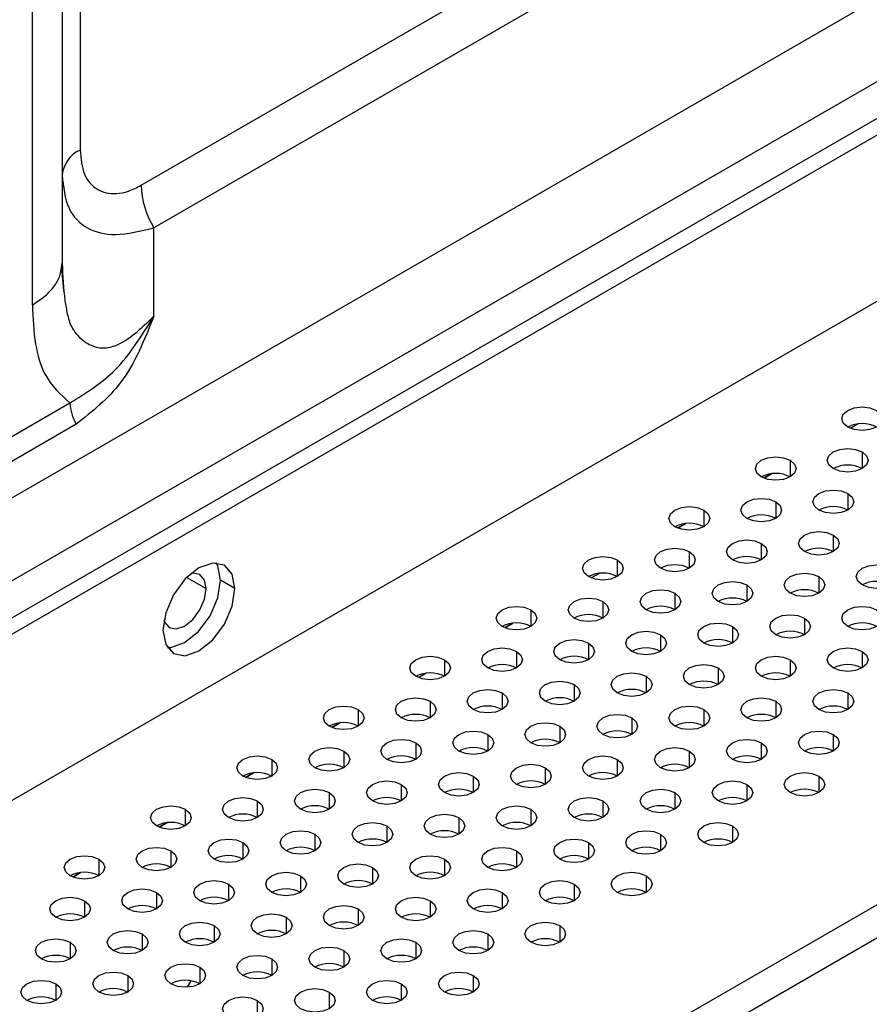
# Model space of a CAD drawing. Header units: millimetres. Extents: x 0 to 1118, y 0 to 864.
# Tile 241 of 256: x 946.26 to 951.48, y 707.84 to 713.88. Entities that reach past the tile are written whole.
import ezdxf

# ---------------------------------------------------------------- set-up
doc = ezdxf.new("R2010")
doc.units = ezdxf.units.MM

msp = doc.modelspace()

# ---------------------------------------------------------------- linework, layer by layer
at = {"color": 7, "linetype": 'Continuous', "lineweight": 25}
for p, q in [((927.3153, 699.3026), (982.1691, 730.969)), ((927.4037, 699.2515), (982.2575, 730.918)), ((982.5226, 730.0504), (927.1385, 698.0778)), ((930.5559, 701.9091), (978.6695, 729.6845)), ((978.799, 729.2489), (930.6854, 701.4736)), ((930.3293, 696.2154), (985.7488, 728.2084)), ((930.4177, 696.0623), (985.8372, 728.0553)), ((946.6319, 725.7398), (946.6319, 713.0835)), ((946.5221, 725.5868), (946.5221, 712.3881)), ((946.339, 712.133), (946.339, 725.3316)), ((947.0069, 712.8669), (961.0633, 720.9815)), ((961.1409, 720.7201), (947.0846, 712.6056)), ((947.0846, 712.0633), (947.0846, 712.6056)), ((946.5171, 712.3593), (946.5221, 712.3881)), ((946.5319, 712.2194), (946.5198, 712.3574)), ((942.9386, 709.4344), (946.57, 711.5307)), ((946.6088, 711.4), (942.9775, 709.3037)), ((951.4083, 711.4025), (951.3601, 711.3747)), ((951.3602, 711.3747), (951.4085, 711.4025)), ((950.8779, 711.0963), (950.8298, 711.0685)), ((950.8299, 711.0685), (950.8781, 711.0964)), ((950.3476, 710.7902), (950.2995, 710.7624)), ((950.2996, 710.7624), (950.3478, 710.7902)), ((947.5827, 710.3903), (947.4943, 710.4414)), ((949.8173, 710.484), (949.7691, 710.4562)), ((949.7692, 710.4562), (949.8175, 710.4841)), ((949.2869, 710.1779), (949.2388, 710.1501)), ((949.2389, 710.15), (949.2872, 710.1779)), ((948.7566, 709.8717), (948.7085, 709.8439)), ((948.7086, 709.8439), (948.7568, 709.8718)), ((948.2263, 709.5656), (948.1781, 709.5378)), ((948.1782, 709.5377), (948.2265, 709.5656)), ((947.696, 709.2594), (947.6478, 709.2316)), ((947.6479, 709.2316), (947.6962, 709.2594)), ((947.1656, 708.9533), (947.1175, 708.9255)), ((947.1176, 708.9254), (947.1658, 708.9533)), ((946.6353, 708.6471), (946.5871, 708.6193)), ((946.5872, 708.6193), (946.6355, 708.6471)), ((947.311, 707.9825), (947.2883, 707.9431))]:
    msp.add_line(p, q, dxfattribs=at)
at = {"color": 8, "linetype": 'Continuous', "lineweight": 25}
for p, q in [((951.432, 711.2296), (951.432, 711.1276)), ((950.9901, 711.1786), (950.9901, 711.0765)), ((950.9017, 710.9235), (950.9017, 710.8214)), ((951.3436, 710.9745), (951.3436, 710.8724)), ((950.4598, 710.8724), (950.4598, 710.7704)), ((951.2553, 710.7194), (951.2553, 710.6173)), ((950.8133, 710.6683), (950.8133, 710.5663)), ((949.9294, 710.5663), (949.9294, 710.4642)), ((950.3714, 710.6173), (950.3714, 710.5153)), ((947.2865, 710.4593), (947.4059, 710.3903)), ((951.1669, 710.4642), (951.1669, 710.3622)), ((950.7249, 710.4132), (950.7249, 710.3112)), ((950.283, 710.3622), (950.283, 710.2601)), ((949.3991, 710.2601), (949.3991, 710.1581)), ((949.841, 710.3112), (949.841, 710.2091)), ((951.0785, 710.2091), (951.0785, 710.1071)), ((950.6365, 710.1581), (950.6365, 710.056)), ((950.1946, 710.1071), (950.1946, 710.005)), ((949.7527, 710.056), (949.7527, 709.954)), ((948.8688, 709.954), (948.8688, 709.8519)), ((949.3107, 710.005), (949.3107, 709.903)), ((950.9901, 709.954), (950.9901, 709.8519)), ((951.432, 710.005), (951.432, 709.903)), ((950.5482, 709.903), (950.5482, 709.8009)), ((950.1062, 709.8519), (950.1062, 709.7499)), ((949.6643, 709.8009), (949.6643, 709.6989)), ((949.2223, 709.7499), (949.2223, 709.6478)), ((951.3436, 709.7499), (951.3436, 709.6478)), ((948.7804, 709.6989), (948.7804, 709.5968)), ((950.9017, 709.6989), (950.9017, 709.5968)), ((948.3384, 709.6478), (948.3384, 709.5458)), ((950.0178, 709.5968), (950.0178, 709.4947)), ((950.4598, 709.6478), (950.4598, 709.5458)), ((949.5759, 709.5458), (949.5759, 709.4437)), ((949.1339, 709.4947), (949.1339, 709.3927)), ((951.2553, 709.4947), (951.2553, 709.3927)), ((948.692, 709.4437), (948.692, 709.3417)), ((950.8133, 709.4437), (950.8133, 709.3417)), ((948.2501, 709.3927), (948.2501, 709.2906)), ((950.3714, 709.3927), (950.3714, 709.2906)), ((947.8081, 709.3417), (947.8081, 709.2396)), ((949.4875, 709.2906), (949.4875, 709.1886)), ((949.9294, 709.3417), (949.9294, 709.2396)), ((949.0456, 709.2396), (949.0456, 709.1376)), ((951.1669, 709.2396), (951.1669, 709.1376)), ((948.6036, 709.1886), (948.6036, 709.0865)), ((950.7249, 709.1886), (950.7249, 709.0865)), ((948.1617, 709.1376), (948.1617, 709.0355)), ((950.283, 709.1376), (950.283, 709.0355)), ((947.7197, 709.0865), (947.7197, 708.9845)), ((949.841, 709.0865), (949.841, 708.9845)), ((947.2778, 709.0355), (947.2778, 708.9335)), ((949.3991, 709.0355), (949.3991, 708.9335)), ((948.5152, 708.9335), (948.5152, 708.8314)), ((948.9572, 708.9845), (948.9572, 708.8824)), ((950.6365, 708.9335), (950.6365, 708.8314)), ((948.0733, 708.8824), (948.0733, 708.7804)), ((950.1946, 708.8824), (950.1946, 708.7804)), ((947.6313, 708.8314), (947.6313, 708.7294)), ((949.7527, 708.8314), (949.7527, 708.7294)), ((947.1894, 708.7804), (947.1894, 708.6783)), ((949.3107, 708.7804), (949.3107, 708.6783)), ((946.7475, 708.7294), (946.7475, 708.6273)), ((948.8688, 708.7294), (948.8688, 708.6273)), ((947.9849, 708.6273), (947.9849, 708.5253)), ((948.4268, 708.6783), (948.4268, 708.5763)), ((950.1062, 708.6273), (950.1062, 708.5253)), ((947.5429, 708.5763), (947.5429, 708.4742)), ((949.6643, 708.5763), (949.6643, 708.4742)), ((947.101, 708.5253), (947.101, 708.4232)), ((949.2223, 708.5253), (949.2223, 708.4232)), ((946.6591, 708.4742), (946.6591, 708.3722)), ((948.7804, 708.4742), (948.7804, 708.3722)), ((948.3384, 708.4232), (948.3384, 708.3212)), ((947.8965, 708.3722), (947.8965, 708.2701)), ((947.0126, 708.2701), (947.0126, 708.1681)), ((947.4546, 708.3212), (947.4546, 708.2191)), ((949.1339, 708.2701), (949.1339, 708.1681)), ((949.5759, 708.3212), (949.5759, 708.2191)), ((946.5707, 708.2191), (946.5707, 708.1171)), ((948.692, 708.2191), (948.692, 708.1171)), ((948.2501, 708.1681), (948.2501, 708.066)), ((947.8081, 708.1171), (947.8081, 708.015)), ((947.3662, 708.066), (947.3662, 707.964)), ((946.4823, 707.964), (946.4823, 707.8619)), ((946.9242, 708.015), (946.9242, 707.913)), ((947.3592, 707.9603), (947.3625, 707.966)), ((948.6036, 707.964), (948.6036, 707.8619)), ((949.0456, 708.015), (949.0456, 707.913)), ((948.1617, 707.913), (948.1617, 707.8109)), ((947.7197, 707.8619), (947.7197, 707.7599))]:
    msp.add_line(p, q, dxfattribs=at)
at = {"color": 7, "linetype": 'Continuous', "lineweight": 25, "flags": 128}
for points in [[(951.3436, 711.3827), (951.3166, 711.4061), (951.307, 711.4337), (951.3166, 711.4613), (951.3436, 711.4847), (951.3842, 711.5004), (951.432, 711.5059), (951.4799, 711.5004), (951.5204, 711.4847)], [(951.5204, 711.4847), (951.5475, 711.4613), (951.557, 711.4337), (951.5475, 711.4061), (951.5204, 711.3827), (951.4799, 711.367), (951.432, 711.3616), (951.3842, 711.367), (951.3436, 711.3827)], [(951.2553, 711.1276), (951.2282, 711.151), (951.2186, 711.1786), (951.2282, 711.2062), (951.2553, 711.2296), (951.2958, 711.2453), (951.3436, 711.2508), (951.3915, 711.2453), (951.432, 711.2296)], [(951.432, 711.2296), (951.4591, 711.2062), (951.4686, 711.1786), (951.4591, 711.151), (951.432, 711.1276), (951.3915, 711.1119), (951.3436, 711.1064), (951.2958, 711.1119), (951.2553, 711.1276)], [(950.8133, 711.0765), (950.7862, 711.0999), (950.7767, 711.1276), (950.7862, 711.1552), (950.8133, 711.1786), (950.8539, 711.1942), (950.9017, 711.1997), (950.9495, 711.1942), (950.9901, 711.1786)], [(950.9901, 711.1786), (951.0172, 711.1552), (951.0267, 711.1276), (951.0172, 711.0999), (950.9901, 711.0765), (950.9495, 711.0609), (950.9017, 711.0554), (950.8539, 711.0609), (950.8133, 711.0765)], [(951.1669, 710.8724), (951.1398, 710.8958), (951.1303, 710.9235), (951.1398, 710.9511), (951.1669, 710.9745), (951.2074, 710.9901), (951.2553, 710.9956), (951.3031, 710.9901), (951.3436, 710.9745)], [(950.7249, 710.8214), (950.6978, 710.8448), (950.6883, 710.8724), (950.6978, 710.9001), (950.7249, 710.9235), (950.7655, 710.9391), (950.8133, 710.9446), (950.8612, 710.9391), (950.9017, 710.9235)], [(950.9017, 710.9235), (950.9288, 710.9001), (950.9383, 710.8724), (950.9288, 710.8448), (950.9017, 710.8214), (950.8612, 710.8058), (950.8133, 710.8003), (950.7655, 710.8058), (950.7249, 710.8214)], [(951.3436, 710.9745), (951.3707, 710.9511), (951.3803, 710.9235), (951.3707, 710.8958), (951.3436, 710.8724), (951.3031, 710.8568), (951.2553, 710.8513), (951.2074, 710.8568), (951.1669, 710.8724)], [(950.283, 710.7704), (950.2559, 710.7938), (950.2464, 710.8214), (950.2559, 710.849), (950.283, 710.8724), (950.3235, 710.8881), (950.3714, 710.8936), (950.4192, 710.8881), (950.4598, 710.8724)], [(950.4598, 710.8724), (950.4869, 710.849), (950.4964, 710.8214), (950.4869, 710.7938), (950.4598, 710.7704), (950.4192, 710.7547), (950.3714, 710.7493), (950.3235, 710.7547), (950.283, 710.7704)], [(951.0785, 710.6173), (951.0514, 710.6407), (951.0419, 710.6683), (951.0514, 710.6959), (951.0785, 710.7194), (951.119, 710.735), (951.1669, 710.7405), (951.2147, 710.735), (951.2553, 710.7194)], [(950.6365, 710.5663), (950.6094, 710.5897), (950.5999, 710.6173), (950.6094, 710.6449), (950.6365, 710.6683), (950.6771, 710.684), (950.7249, 710.6895), (950.7728, 710.684), (950.8133, 710.6683)], [(951.2553, 710.7194), (951.2824, 710.6959), (951.2919, 710.6683), (951.2824, 710.6407), (951.2553, 710.6173), (951.2147, 710.6017), (951.1669, 710.5962), (951.119, 710.6017), (951.0785, 710.6173)], [(950.1946, 710.5153), (950.1675, 710.5387), (950.158, 710.5663), (950.1675, 710.5939), (950.1946, 710.6173), (950.2352, 710.633), (950.283, 710.6384), (950.3308, 710.633), (950.3714, 710.6173)], [(950.8133, 710.6683), (950.8404, 710.6449), (950.8499, 710.6173), (950.8404, 710.5897), (950.8133, 710.5663), (950.7728, 710.5506), (950.7249, 710.5451), (950.6771, 710.5506), (950.6365, 710.5663)], [(949.7527, 710.4642), (949.7256, 710.4876), (949.716, 710.5153), (949.7256, 710.5429), (949.7527, 710.5663), (949.7932, 710.5819), (949.841, 710.5874), (949.8889, 710.5819), (949.9294, 710.5663)], [(949.9294, 710.5663), (949.9565, 710.5429), (949.966, 710.5153), (949.9565, 710.4876), (949.9294, 710.4642), (949.8889, 710.4486), (949.841, 710.4431), (949.7932, 710.4486), (949.7527, 710.4642)], [(950.3714, 710.6173), (950.3985, 710.5939), (950.408, 710.5663), (950.3985, 710.5387), (950.3714, 710.5153), (950.3308, 710.4996), (950.283, 710.4941), (950.2352, 710.4996), (950.1946, 710.5153)], [(947.5827, 710.3903), (947.5659, 710.4783), (947.518, 710.5334), (947.4463, 710.5473), (947.3618, 710.5179), (947.2772, 710.4497), (947.2055, 710.353), (947.1576, 710.2426), (947.1408, 710.1352)], [(947.4943, 710.4414), (947.4775, 710.5293), (947.4674, 710.5479)], [(951.432, 710.4132), (951.4049, 710.4366), (951.3954, 710.4642), (951.4049, 710.4918), (951.432, 710.5153), (951.4726, 710.5309), (951.5204, 710.5364), (951.5683, 710.5309), (951.6088, 710.5153)], [(951.6088, 710.5153), (951.6359, 710.4918), (951.6454, 710.4642), (951.6359, 710.4366), (951.6088, 710.4132), (951.5683, 710.3976), (951.5204, 710.3921), (951.4726, 710.3976), (951.432, 710.4132)], [(947.1677, 710.0287), (947.1888, 710.0292), (947.2734, 710.0586), (947.3579, 710.1269), (947.4296, 710.2236), (947.4775, 710.334), (947.4943, 710.4414)], [(947.4059, 710.3903), (947.3959, 710.4431), (947.3671, 710.4762), (947.3241, 710.4845), (947.3118, 710.4825)], [(950.9901, 710.3622), (950.963, 710.3856), (950.9535, 710.4132), (950.963, 710.4408), (950.9901, 710.4642), (951.0306, 710.4799), (951.0785, 710.4854), (951.1263, 710.4799), (951.1669, 710.4642)], [(951.1669, 710.4642), (951.194, 710.4408), (951.2035, 710.4132), (951.194, 710.3856), (951.1669, 710.3622), (951.1263, 710.3465), (951.0785, 710.341), (951.0306, 710.3465), (950.9901, 710.3622)], [(947.1408, 710.1352), (947.1576, 710.0473), (947.2055, 709.9921), (947.2772, 709.9782), (947.3618, 710.0076), (947.4463, 710.0758), (947.518, 710.1725), (947.5659, 710.283), (947.5827, 710.3903)], [(947.1465, 710.1961), (947.1509, 710.1845), (947.1796, 710.1514), (947.2226, 710.1431), (947.2734, 710.1607), (947.3241, 710.2016), (947.3671, 710.2597), (947.3959, 710.3259), (947.4059, 710.3903)], [(950.1062, 710.2601), (950.0791, 710.2835), (950.0696, 710.3112), (950.0791, 710.3388), (950.1062, 710.3622), (950.1468, 710.3778), (950.1946, 710.3833), (950.2424, 710.3778), (950.283, 710.3622)], [(950.5482, 710.3112), (950.5211, 710.3346), (950.5115, 710.3622), (950.5211, 710.3898), (950.5482, 710.4132), (950.5887, 710.4288), (950.6365, 710.4343), (950.6844, 710.4288), (950.7249, 710.4132)], [(950.7249, 710.4132), (950.752, 710.3898), (950.7615, 710.3622), (950.752, 710.3346), (950.7249, 710.3112), (950.6844, 710.2955), (950.6365, 710.29), (950.5887, 710.2955), (950.5482, 710.3112)], [(949.6643, 710.2091), (949.6372, 710.2325), (949.6277, 710.2601), (949.6372, 710.2877), (949.6643, 710.3112), (949.7048, 710.3268), (949.7527, 710.3323), (949.8005, 710.3268), (949.841, 710.3112)], [(950.283, 710.3622), (950.3101, 710.3388), (950.3196, 710.3112), (950.3101, 710.2835), (950.283, 710.2601), (950.2424, 710.2445), (950.1946, 710.239), (950.1468, 710.2445), (950.1062, 710.2601)], [(949.2223, 710.1581), (949.1952, 710.1815), (949.1857, 710.2091), (949.1952, 710.2367), (949.2223, 710.2601), (949.2629, 710.2758), (949.3107, 710.2813), (949.3586, 710.2758), (949.3991, 710.2601)], [(949.3991, 710.2601), (949.4262, 710.2367), (949.4357, 710.2091), (949.4262, 710.1815), (949.3991, 710.1581), (949.3586, 710.1424), (949.3107, 710.1369), (949.2629, 710.1424), (949.2223, 710.1581)], [(949.841, 710.3112), (949.8681, 710.2877), (949.8777, 710.2601), (949.8681, 710.2325), (949.841, 710.2091), (949.8005, 710.1935), (949.7527, 710.188), (949.7048, 710.1935), (949.6643, 710.2091)], [(951.3436, 710.1581), (951.3166, 710.1815), (951.307, 710.2091), (951.3166, 710.2367), (951.3436, 710.2601), (951.3842, 710.2758), (951.432, 710.2813), (951.4799, 710.2758), (951.5204, 710.2601)], [(951.5204, 710.2601), (951.5475, 710.2367), (951.557, 710.2091), (951.5475, 710.1815), (951.5204, 710.1581), (951.4799, 710.1424), (951.432, 710.1369), (951.3842, 710.1424), (951.3436, 710.1581)], [(950.9017, 710.1071), (950.8746, 710.1305), (950.8651, 710.1581), (950.8746, 710.1857), (950.9017, 710.2091), (950.9423, 710.2247), (950.9901, 710.2302), (951.0379, 710.2247), (951.0785, 710.2091)], [(951.0785, 710.2091), (951.1056, 710.1857), (951.1151, 710.1581), (951.1056, 710.1305), (951.0785, 710.1071), (951.0379, 710.0914), (950.9901, 710.0859), (950.9423, 710.0914), (950.9017, 710.1071)], [(950.4598, 710.056), (950.4327, 710.0794), (950.4232, 710.1071), (950.4327, 710.1347), (950.4598, 710.1581), (950.5003, 710.1737), (950.5482, 710.1792), (950.596, 710.1737), (950.6365, 710.1581)], [(950.6365, 710.1581), (950.6636, 710.1347), (950.6732, 710.1071), (950.6636, 710.0794), (950.6365, 710.056), (950.596, 710.0404), (950.5482, 710.0349), (950.5003, 710.0404), (950.4598, 710.056)], [(949.5759, 709.954), (949.5488, 709.9774), (949.5393, 710.005), (949.5488, 710.0326), (949.5759, 710.056), (949.6164, 710.0717), (949.6643, 710.0772), (949.7121, 710.0717), (949.7527, 710.056)], [(950.0178, 710.005), (949.9907, 710.0284), (949.9812, 710.056), (949.9907, 710.0836), (950.0178, 710.1071), (950.0584, 710.1227), (950.1062, 710.1282), (950.154, 710.1227), (950.1946, 710.1071)], [(950.1946, 710.1071), (950.2217, 710.0836), (950.2312, 710.056), (950.2217, 710.0284), (950.1946, 710.005), (950.154, 709.9894), (950.1062, 709.9839), (950.0584, 709.9894), (950.0178, 710.005)], [(949.1339, 709.903), (949.1068, 709.9264), (949.0973, 709.954), (949.1068, 709.9816), (949.1339, 710.005), (949.1745, 710.0206), (949.2223, 710.0261), (949.2702, 710.0206), (949.3107, 710.005)], [(949.7527, 710.056), (949.7798, 710.0326), (949.7893, 710.005), (949.7798, 709.9774), (949.7527, 709.954), (949.7121, 709.9383), (949.6643, 709.9328), (949.6164, 709.9383), (949.5759, 709.954)], [(951.2553, 709.903), (951.2282, 709.9264), (951.2186, 709.954), (951.2282, 709.9816), (951.2553, 710.005), (951.2958, 710.0206), (951.3436, 710.0261), (951.3915, 710.0206), (951.432, 710.005)], [(948.692, 709.8519), (948.6649, 709.8753), (948.6554, 709.903), (948.6649, 709.9306), (948.692, 709.954), (948.7326, 709.9696), (948.7804, 709.9751), (948.8282, 709.9696), (948.8688, 709.954)], [(948.8688, 709.954), (948.8959, 709.9306), (948.9054, 709.903), (948.8959, 709.8753), (948.8688, 709.8519), (948.8282, 709.8363), (948.7804, 709.8308), (948.7326, 709.8363), (948.692, 709.8519)], [(949.3107, 710.005), (949.3378, 709.9816), (949.3473, 709.954), (949.3378, 709.9264), (949.3107, 709.903), (949.2702, 709.8873), (949.2223, 709.8818), (949.1745, 709.8873), (949.1339, 709.903)], [(950.8133, 709.8519), (950.7862, 709.8753), (950.7767, 709.903), (950.7862, 709.9306), (950.8133, 709.954), (950.8539, 709.9696), (950.9017, 709.9751), (950.9495, 709.9696), (950.9901, 709.954)], [(950.9901, 709.954), (951.0172, 709.9306), (951.0267, 709.903), (951.0172, 709.8753), (950.9901, 709.8519), (950.9495, 709.8363), (950.9017, 709.8308), (950.8539, 709.8363), (950.8133, 709.8519)], [(951.432, 710.005), (951.4591, 709.9816), (951.4686, 709.954), (951.4591, 709.9264), (951.432, 709.903), (951.3915, 709.8873), (951.3436, 709.8818), (951.2958, 709.8873), (951.2553, 709.903)], [(950.3714, 709.8009), (950.3443, 709.8243), (950.3348, 709.8519), (950.3443, 709.8795), (950.3714, 709.903), (950.4119, 709.9186), (950.4598, 709.9241), (950.5076, 709.9186), (950.5482, 709.903)], [(950.5482, 709.903), (950.5753, 709.8795), (950.5848, 709.8519), (950.5753, 709.8243), (950.5482, 709.8009), (950.5076, 709.7853), (950.4598, 709.7798), (950.4119, 709.7853), (950.3714, 709.8009)], [(949.9294, 709.7499), (949.9023, 709.7733), (949.8928, 709.8009), (949.9023, 709.8285), (949.9294, 709.8519), (949.97, 709.8676), (950.0178, 709.8731), (950.0657, 709.8676), (950.1062, 709.8519)], [(950.1062, 709.8519), (950.1333, 709.8285), (950.1428, 709.8009), (950.1333, 709.7733), (950.1062, 709.7499), (950.0657, 709.7342), (950.0178, 709.7287), (949.97, 709.7342), (949.9294, 709.7499)], [(949.4875, 709.6989), (949.4604, 709.7223), (949.4509, 709.7499), (949.4604, 709.7775), (949.4875, 709.8009), (949.528, 709.8165), (949.5759, 709.822), (949.6237, 709.8165), (949.6643, 709.8009)], [(949.6643, 709.8009), (949.6914, 709.7775), (949.7009, 709.7499), (949.6914, 709.7223), (949.6643, 709.6989), (949.6237, 709.6832), (949.5759, 709.6777), (949.528, 709.6832), (949.4875, 709.6989)], [(948.6036, 709.5968), (948.5765, 709.6202), (948.567, 709.6478), (948.5765, 709.6754), (948.6036, 709.6989), (948.6442, 709.7145), (948.692, 709.72), (948.7398, 709.7145), (948.7804, 709.6989)], [(949.0456, 709.6478), (949.0185, 709.6712), (949.0089, 709.6989), (949.0185, 709.7265), (949.0456, 709.7499), (949.0861, 709.7655), (949.1339, 709.771), (949.1818, 709.7655), (949.2223, 709.7499)], [(949.2223, 709.7499), (949.2494, 709.7265), (949.2589, 709.6989), (949.2494, 709.6712), (949.2223, 709.6478), (949.1818, 709.6322), (949.1339, 709.6267), (949.0861, 709.6322), (949.0456, 709.6478)], [(950.7249, 709.5968), (950.6978, 709.6202), (950.6883, 709.6478), (950.6978, 709.6754), (950.7249, 709.6989), (950.7655, 709.7145), (950.8133, 709.72), (950.8612, 709.7145), (950.9017, 709.6989)], [(951.1669, 709.6478), (951.1398, 709.6712), (951.1303, 709.6989), (951.1398, 709.7265), (951.1669, 709.7499), (951.2074, 709.7655), (951.2553, 709.771), (951.3031, 709.7655), (951.3436, 709.7499)], [(951.3436, 709.7499), (951.3707, 709.7265), (951.3803, 709.6989), (951.3707, 709.6712), (951.3436, 709.6478), (951.3031, 709.6322), (951.2553, 709.6267), (951.2074, 709.6322), (951.1669, 709.6478)], [(948.1617, 709.5458), (948.1346, 709.5692), (948.1251, 709.5968), (948.1346, 709.6244), (948.1617, 709.6478), (948.2022, 709.6635), (948.2501, 709.669), (948.2979, 709.6635), (948.3384, 709.6478)], [(948.7804, 709.6989), (948.8075, 709.6754), (948.817, 709.6478), (948.8075, 709.6202), (948.7804, 709.5968), (948.7398, 709.5812), (948.692, 709.5757), (948.6442, 709.5812), (948.6036, 709.5968)], [(950.283, 709.5458), (950.2559, 709.5692), (950.2464, 709.5968), (950.2559, 709.6244), (950.283, 709.6478), (950.3235, 709.6635), (950.3714, 709.669), (950.4192, 709.6635), (950.4598, 709.6478)], [(950.9017, 709.6989), (950.9288, 709.6754), (950.9383, 709.6478), (950.9288, 709.6202), (950.9017, 709.5968), (950.8612, 709.5812), (950.8133, 709.5757), (950.7655, 709.5812), (950.7249, 709.5968)], [(948.3384, 709.6478), (948.3655, 709.6244), (948.3751, 709.5968), (948.3655, 709.5692), (948.3384, 709.5458), (948.2979, 709.5301), (948.2501, 709.5246), (948.2022, 709.5301), (948.1617, 709.5458)], [(949.841, 709.4947), (949.814, 709.5182), (949.8044, 709.5458), (949.814, 709.5734), (949.841, 709.5968), (949.8816, 709.6124), (949.9294, 709.6179), (949.9773, 709.6124), (950.0178, 709.5968)], [(950.0178, 709.5968), (950.0449, 709.5734), (950.0544, 709.5458), (950.0449, 709.5182), (950.0178, 709.4947), (949.9773, 709.4791), (949.9294, 709.4736), (949.8816, 709.4791), (949.841, 709.4947)], [(950.4598, 709.6478), (950.4869, 709.6244), (950.4964, 709.5968), (950.4869, 709.5692), (950.4598, 709.5458), (950.4192, 709.5301), (950.3714, 709.5246), (950.3235, 709.5301), (950.283, 709.5458)], [(949.3991, 709.4437), (949.372, 709.4671), (949.3625, 709.4947), (949.372, 709.5224), (949.3991, 709.5458), (949.4397, 709.5614), (949.4875, 709.5669), (949.5353, 709.5614), (949.5759, 709.5458)], [(949.5759, 709.5458), (949.603, 709.5224), (949.6125, 709.4947), (949.603, 709.4671), (949.5759, 709.4437), (949.5353, 709.4281), (949.4875, 709.4226), (949.4397, 709.4281), (949.3991, 709.4437)], [(948.9572, 709.3927), (948.9301, 709.4161), (948.9206, 709.4437), (948.9301, 709.4713), (948.9572, 709.4947), (948.9977, 709.5104), (949.0456, 709.5159), (949.0934, 709.5104), (949.1339, 709.4947)], [(949.1339, 709.4947), (949.161, 709.4713), (949.1706, 709.4437), (949.161, 709.4161), (949.1339, 709.3927), (949.0934, 709.3771), (949.0456, 709.3716), (948.9977, 709.3771), (948.9572, 709.3927)], [(951.0785, 709.3927), (951.0514, 709.4161), (951.0419, 709.4437), (951.0514, 709.4713), (951.0785, 709.4947), (951.119, 709.5104), (951.1669, 709.5159), (951.2147, 709.5104), (951.2553, 709.4947)], [(951.2553, 709.4947), (951.2824, 709.4713), (951.2919, 709.4437), (951.2824, 709.4161), (951.2553, 709.3927), (951.2147, 709.3771), (951.1669, 709.3716), (951.119, 709.3771), (951.0785, 709.3927)], [(948.0733, 709.2906), (948.0462, 709.3141), (948.0367, 709.3417), (948.0462, 709.3693), (948.0733, 709.3927), (948.1138, 709.4083), (948.1617, 709.4138), (948.2095, 709.4083), (948.2501, 709.3927)], [(948.5152, 709.3417), (948.4881, 709.3651), (948.4786, 709.3927), (948.4881, 709.4203), (948.5152, 709.4437), (948.5558, 709.4594), (948.6036, 709.4649), (948.6514, 709.4594), (948.692, 709.4437)], [(948.692, 709.4437), (948.7191, 709.4203), (948.7286, 709.3927), (948.7191, 709.3651), (948.692, 709.3417), (948.6514, 709.326), (948.6036, 709.3205), (948.5558, 709.326), (948.5152, 709.3417)], [(950.1946, 709.2906), (950.1675, 709.3141), (950.158, 709.3417), (950.1675, 709.3693), (950.1946, 709.3927), (950.2352, 709.4083), (950.283, 709.4138), (950.3308, 709.4083), (950.3714, 709.3927)], [(950.6365, 709.3417), (950.6094, 709.3651), (950.5999, 709.3927), (950.6094, 709.4203), (950.6365, 709.4437), (950.6771, 709.4594), (950.7249, 709.4649), (950.7728, 709.4594), (950.8133, 709.4437)], [(950.8133, 709.4437), (950.8404, 709.4203), (950.8499, 709.3927), (950.8404, 709.3651), (950.8133, 709.3417), (950.7728, 709.326), (950.7249, 709.3205), (950.6771, 709.326), (950.6365, 709.3417)], [(947.6313, 709.2396), (947.6042, 709.263), (947.5947, 709.2906), (947.6042, 709.3183), (947.6313, 709.3417), (947.6719, 709.3573), (947.7197, 709.3628), (947.7676, 709.3573), (947.8081, 709.3417)], [(948.2501, 709.3927), (948.2772, 709.3693), (948.2867, 709.3417), (948.2772, 709.3141), (948.2501, 709.2906), (948.2095, 709.275), (948.1617, 709.2695), (948.1138, 709.275), (948.0733, 709.2906)], [(949.7527, 709.2396), (949.7256, 709.263), (949.716, 709.2906), (949.7256, 709.3183), (949.7527, 709.3417), (949.7932, 709.3573), (949.841, 709.3628), (949.8889, 709.3573), (949.9294, 709.3417)], [(950.3714, 709.3927), (950.3985, 709.3693), (950.408, 709.3417), (950.3985, 709.3141), (950.3714, 709.2906), (950.3308, 709.275), (950.283, 709.2695), (950.2352, 709.275), (950.1946, 709.2906)], [(947.8081, 709.3417), (947.8352, 709.3183), (947.8447, 709.2906), (947.8352, 709.263), (947.8081, 709.2396), (947.7676, 709.224), (947.7197, 709.2185), (947.6719, 709.224), (947.6313, 709.2396)], [(949.3107, 709.1886), (949.2836, 709.212), (949.2741, 709.2396), (949.2836, 709.2672), (949.3107, 709.2906), (949.3513, 709.3063), (949.3991, 709.3118), (949.4469, 709.3063), (949.4875, 709.2906)], [(949.4875, 709.2906), (949.5146, 709.2672), (949.5241, 709.2396), (949.5146, 709.212), (949.4875, 709.1886), (949.4469, 709.173), (949.3991, 709.1675), (949.3513, 709.173), (949.3107, 709.1886)], [(949.9294, 709.3417), (949.9565, 709.3183), (949.966, 709.2906), (949.9565, 709.263), (949.9294, 709.2396), (949.8889, 709.224), (949.841, 709.2185), (949.7932, 709.224), (949.7527, 709.2396)], [(948.8688, 709.1376), (948.8417, 709.161), (948.8322, 709.1886), (948.8417, 709.2162), (948.8688, 709.2396), (948.9093, 709.2553), (948.9572, 709.2608), (949.005, 709.2553), (949.0456, 709.2396)], [(949.0456, 709.2396), (949.0726, 709.2162), (949.0822, 709.1886), (949.0726, 709.161), (949.0456, 709.1376), (949.005, 709.1219), (948.9572, 709.1164), (948.9093, 709.1219), (948.8688, 709.1376)], [(950.9901, 709.1376), (950.963, 709.161), (950.9535, 709.1886), (950.963, 709.2162), (950.9901, 709.2396), (951.0306, 709.2553), (951.0785, 709.2608), (951.1263, 709.2553), (951.1669, 709.2396)], [(951.1669, 709.2396), (951.194, 709.2162), (951.2035, 709.1886), (951.194, 709.161), (951.1669, 709.1376), (951.1263, 709.1219), (951.0785, 709.1164), (951.0306, 709.1219), (950.9901, 709.1376)], [(948.4268, 709.0865), (948.3997, 709.11), (948.3902, 709.1376), (948.3997, 709.1652), (948.4268, 709.1886), (948.4674, 709.2042), (948.5152, 709.2097), (948.5631, 709.2042), (948.6036, 709.1886)], [(948.6036, 709.1886), (948.6307, 709.1652), (948.6402, 709.1376), (948.6307, 709.11), (948.6036, 709.0865), (948.5631, 709.0709), (948.5152, 709.0654), (948.4674, 709.0709), (948.4268, 709.0865)], [(950.5482, 709.0865), (950.5211, 709.11), (950.5115, 709.1376), (950.5211, 709.1652), (950.5482, 709.1886), (950.5887, 709.2042), (950.6365, 709.2097), (950.6844, 709.2042), (950.7249, 709.1886)], [(950.7249, 709.1886), (950.752, 709.1652), (950.7615, 709.1376), (950.752, 709.11), (950.7249, 709.0865), (950.6844, 709.0709), (950.6365, 709.0654), (950.5887, 709.0709), (950.5482, 709.0865)], [(947.5429, 708.9845), (947.5159, 709.0079), (947.5063, 709.0355), (947.5159, 709.0631), (947.5429, 709.0865), (947.5835, 709.1022), (947.6313, 709.1077), (947.6792, 709.1022), (947.7197, 709.0865)], [(947.9849, 709.0355), (947.9578, 709.0589), (947.9483, 709.0865), (947.9578, 709.1142), (947.9849, 709.1376), (948.0254, 709.1532), (948.0733, 709.1587), (948.1211, 709.1532), (948.1617, 709.1376)], [(948.1617, 709.1376), (948.1888, 709.1142), (948.1983, 709.0865), (948.1888, 709.0589), (948.1617, 709.0355), (948.1211, 709.0199), (948.0733, 709.0144), (948.0254, 709.0199), (947.9849, 709.0355)], [(949.6643, 708.9845), (949.6372, 709.0079), (949.6277, 709.0355), (949.6372, 709.0631), (949.6643, 709.0865), (949.7048, 709.1022), (949.7527, 709.1077), (949.8005, 709.1022), (949.841, 709.0865)], [(950.1062, 709.0355), (950.0791, 709.0589), (950.0696, 709.0865), (950.0791, 709.1142), (950.1062, 709.1376), (950.1468, 709.1532), (950.1946, 709.1587), (950.2424, 709.1532), (950.283, 709.1376)], [(950.283, 709.1376), (950.3101, 709.1142), (950.3196, 709.0865), (950.3101, 709.0589), (950.283, 709.0355), (950.2424, 709.0199), (950.1946, 709.0144), (950.1468, 709.0199), (950.1062, 709.0355)], [(947.101, 708.9335), (947.0739, 708.9569), (947.0644, 708.9845), (947.0739, 709.0121), (947.101, 709.0355), (947.1416, 709.0512), (947.1894, 709.0567), (947.2372, 709.0512), (947.2778, 709.0355)], [(947.7197, 709.0865), (947.7468, 709.0631), (947.7563, 709.0355), (947.7468, 709.0079), (947.7197, 708.9845), (947.6792, 708.9689), (947.6313, 708.9634), (947.5835, 708.9689), (947.5429, 708.9845)], [(949.2223, 708.9335), (949.1952, 708.9569), (949.1857, 708.9845), (949.1952, 709.0121), (949.2223, 709.0355), (949.2629, 709.0512), (949.3107, 709.0567), (949.3586, 709.0512), (949.3991, 709.0355)], [(949.841, 709.0865), (949.8681, 709.0631), (949.8777, 709.0355), (949.8681, 709.0079), (949.841, 708.9845), (949.8005, 708.9689), (949.7527, 708.9634), (949.7048, 708.9689), (949.6643, 708.9845)], [(947.2778, 709.0355), (947.3049, 709.0121), (947.3144, 708.9845), (947.3049, 708.9569), (947.2778, 708.9335), (947.2372, 708.9178), (947.1894, 708.9123), (947.1416, 708.9178), (947.101, 708.9335)], [(948.7804, 708.8824), (948.7533, 708.9059), (948.7438, 708.9335), (948.7533, 708.9611), (948.7804, 708.9845), (948.8209, 709.0001), (948.8688, 709.0056), (948.9166, 709.0001), (948.9572, 708.9845)], [(949.3991, 709.0355), (949.4262, 709.0121), (949.4357, 708.9845), (949.4262, 708.9569), (949.3991, 708.9335), (949.3586, 708.9178), (949.3107, 708.9123), (949.2629, 708.9178), (949.2223, 708.9335)], [(948.3384, 708.8314), (948.3113, 708.8548), (948.3018, 708.8824), (948.3113, 708.9101), (948.3384, 708.9335), (948.379, 708.9491), (948.4268, 708.9546), (948.4747, 708.9491), (948.5152, 708.9335)], [(948.5152, 708.9335), (948.5423, 708.9101), (948.5518, 708.8824), (948.5423, 708.8548), (948.5152, 708.8314), (948.4747, 708.8158), (948.4268, 708.8103), (948.379, 708.8158), (948.3384, 708.8314)], [(948.9572, 708.9845), (948.9843, 708.9611), (948.9938, 708.9335), (948.9843, 708.9059), (948.9572, 708.8824), (948.9166, 708.8668), (948.8688, 708.8613), (948.8209, 708.8668), (948.7804, 708.8824)], [(950.4598, 708.8314), (950.4327, 708.8548), (950.4232, 708.8824), (950.4327, 708.9101), (950.4598, 708.9335), (950.5003, 708.9491), (950.5482, 708.9546), (950.596, 708.9491), (950.6365, 708.9335)], [(950.6365, 708.9335), (950.6636, 708.9101), (950.6732, 708.8824), (950.6636, 708.8548), (950.6365, 708.8314), (950.596, 708.8158), (950.5482, 708.8103), (950.5003, 708.8158), (950.4598, 708.8314)], [(947.8965, 708.7804), (947.8694, 708.8038), (947.8599, 708.8314), (947.8694, 708.859), (947.8965, 708.8824), (947.9371, 708.8981), (947.9849, 708.9036), (948.0327, 708.8981), (948.0733, 708.8824)], [(948.0733, 708.8824), (948.1004, 708.859), (948.1099, 708.8314), (948.1004, 708.8038), (948.0733, 708.7804), (948.0327, 708.7647), (947.9849, 708.7593), (947.9371, 708.7647), (947.8965, 708.7804)], [(950.0178, 708.7804), (949.9907, 708.8038), (949.9812, 708.8314), (949.9907, 708.859), (950.0178, 708.8824), (950.0584, 708.8981), (950.1062, 708.9036), (950.154, 708.8981), (950.1946, 708.8824)], [(950.1946, 708.8824), (950.2217, 708.859), (950.2312, 708.8314), (950.2217, 708.8038), (950.1946, 708.7804), (950.154, 708.7647), (950.1062, 708.7593), (950.0584, 708.7647), (950.0178, 708.7804)], [(947.4546, 708.7294), (947.4275, 708.7528), (947.418, 708.7804), (947.4275, 708.808), (947.4546, 708.8314), (947.4951, 708.8471), (947.5429, 708.8526), (947.5908, 708.8471), (947.6313, 708.8314)], [(947.6313, 708.8314), (947.6584, 708.808), (947.668, 708.7804), (947.6584, 708.7528), (947.6313, 708.7294), (947.5908, 708.7137), (947.5429, 708.7082), (947.4951, 708.7137), (947.4546, 708.7294)], [(949.5759, 708.7294), (949.5488, 708.7528), (949.5393, 708.7804), (949.5488, 708.808), (949.5759, 708.8314), (949.6164, 708.8471), (949.6643, 708.8526), (949.7121, 708.8471), (949.7527, 708.8314)], [(949.7527, 708.8314), (949.7798, 708.808), (949.7893, 708.7804), (949.7798, 708.7528), (949.7527, 708.7294), (949.7121, 708.7137), (949.6643, 708.7082), (949.6164, 708.7137), (949.5759, 708.7294)], [(946.5707, 708.6273), (946.5436, 708.6507), (946.5341, 708.6783), (946.5436, 708.706), (946.5707, 708.7294), (946.6112, 708.745), (946.6591, 708.7505), (946.7069, 708.745), (946.7475, 708.7294)], [(947.0126, 708.6783), (946.9855, 708.7018), (946.976, 708.7294), (946.9855, 708.757), (947.0126, 708.7804), (947.0532, 708.796), (947.101, 708.8015), (947.1488, 708.796), (947.1894, 708.7804)], [(947.1894, 708.7804), (947.2165, 708.757), (947.226, 708.7294), (947.2165, 708.7018), (947.1894, 708.6783), (947.1488, 708.6627), (947.101, 708.6572), (947.0532, 708.6627), (947.0126, 708.6783)], [(948.692, 708.6273), (948.6649, 708.6507), (948.6554, 708.6783), (948.6649, 708.706), (948.692, 708.7294), (948.7326, 708.745), (948.7804, 708.7505), (948.8282, 708.745), (948.8688, 708.7294)], [(949.1339, 708.6783), (949.1068, 708.7018), (949.0973, 708.7294), (949.1068, 708.757), (949.1339, 708.7804), (949.1745, 708.796), (949.2223, 708.8015), (949.2702, 708.796), (949.3107, 708.7804)], [(949.3107, 708.7804), (949.3378, 708.757), (949.3473, 708.7294), (949.3378, 708.7018), (949.3107, 708.6783), (949.2702, 708.6627), (949.2223, 708.6572), (949.1745, 708.6627), (949.1339, 708.6783)], [(946.7475, 708.7294), (946.7746, 708.706), (946.7841, 708.6783), (946.7746, 708.6507), (946.7475, 708.6273), (946.7069, 708.6117), (946.6591, 708.6062), (946.6112, 708.6117), (946.5707, 708.6273)], [(948.2501, 708.5763), (948.223, 708.5997), (948.2134, 708.6273), (948.223, 708.6549), (948.2501, 708.6783), (948.2906, 708.694), (948.3384, 708.6995), (948.3863, 708.694), (948.4268, 708.6783)], [(948.8688, 708.7294), (948.8959, 708.706), (948.9054, 708.6783), (948.8959, 708.6507), (948.8688, 708.6273), (948.8282, 708.6117), (948.7804, 708.6062), (948.7326, 708.6117), (948.692, 708.6273)], [(947.8081, 708.5253), (947.781, 708.5487), (947.7715, 708.5763), (947.781, 708.6039), (947.8081, 708.6273), (947.8487, 708.643), (947.8965, 708.6485), (947.9443, 708.643), (947.9849, 708.6273)], [(947.9849, 708.6273), (948.012, 708.6039), (948.0215, 708.5763), (948.012, 708.5487), (947.9849, 708.5253), (947.9443, 708.5096), (947.8965, 708.5041), (947.8487, 708.5096), (947.8081, 708.5253)], [(948.4268, 708.6783), (948.4539, 708.6549), (948.4634, 708.6273), (948.4539, 708.5997), (948.4268, 708.5763), (948.3863, 708.5606), (948.3384, 708.5552), (948.2906, 708.5606), (948.2501, 708.5763)], [(949.9294, 708.5253), (949.9023, 708.5487), (949.8928, 708.5763), (949.9023, 708.6039), (949.9294, 708.6273), (949.97, 708.643), (950.0178, 708.6485), (950.0657, 708.643), (950.1062, 708.6273)], [(950.1062, 708.6273), (950.1333, 708.6039), (950.1428, 708.5763), (950.1333, 708.5487), (950.1062, 708.5253), (950.0657, 708.5096), (950.0178, 708.5041), (949.97, 708.5096), (949.9294, 708.5253)], [(947.3662, 708.4742), (947.3391, 708.4976), (947.3296, 708.5253), (947.3391, 708.5529), (947.3662, 708.5763), (947.4067, 708.5919), (947.4546, 708.5974), (947.5024, 708.5919), (947.5429, 708.5763)], [(947.5429, 708.5763), (947.57, 708.5529), (947.5796, 708.5253), (947.57, 708.4976), (947.5429, 708.4742), (947.5024, 708.4586), (947.4546, 708.4531), (947.4067, 708.4586), (947.3662, 708.4742)], [(949.4875, 708.4742), (949.4604, 708.4976), (949.4509, 708.5253), (949.4604, 708.5529), (949.4875, 708.5763), (949.528, 708.5919), (949.5759, 708.5974), (949.6237, 708.5919), (949.6643, 708.5763)], [(949.6643, 708.5763), (949.6914, 708.5529), (949.7009, 708.5253), (949.6914, 708.4976), (949.6643, 708.4742), (949.6237, 708.4586), (949.5759, 708.4531), (949.528, 708.4586), (949.4875, 708.4742)], [(946.9242, 708.4232), (946.8971, 708.4466), (946.8876, 708.4742), (946.8971, 708.5019), (946.9242, 708.5253), (946.9648, 708.5409), (947.0126, 708.5464), (947.0605, 708.5409), (947.101, 708.5253)], [(947.101, 708.5253), (947.1281, 708.5019), (947.1376, 708.4742), (947.1281, 708.4466), (947.101, 708.4232), (947.0605, 708.4076), (947.0126, 708.4021), (946.9648, 708.4076), (946.9242, 708.4232)], [(949.0456, 708.4232), (949.0185, 708.4466), (949.0089, 708.4742), (949.0185, 708.5019), (949.0456, 708.5253), (949.0861, 708.5409), (949.1339, 708.5464), (949.1818, 708.5409), (949.2223, 708.5253)], [(949.2223, 708.5253), (949.2494, 708.5019), (949.2589, 708.4742), (949.2494, 708.4466), (949.2223, 708.4232), (949.1818, 708.4076), (949.1339, 708.4021), (949.0861, 708.4076), (949.0456, 708.4232)], [(946.4823, 708.3722), (946.4552, 708.3956), (946.4457, 708.4232), (946.4552, 708.4508), (946.4823, 708.4742), (946.5228, 708.4899), (946.5707, 708.4954), (946.6185, 708.4899), (946.6591, 708.4742)], [(946.6591, 708.4742), (946.6862, 708.4508), (946.6957, 708.4232), (946.6862, 708.3956), (946.6591, 708.3722), (946.6185, 708.3565), (946.5707, 708.3511), (946.5228, 708.3565), (946.4823, 708.3722)], [(948.1617, 708.3212), (948.1346, 708.3446), (948.1251, 708.3722), (948.1346, 708.3998), (948.1617, 708.4232), (948.2022, 708.4389), (948.2501, 708.4443), (948.2979, 708.4389), (948.3384, 708.4232)], [(948.6036, 708.3722), (948.5765, 708.3956), (948.567, 708.4232), (948.5765, 708.4508), (948.6036, 708.4742), (948.6442, 708.4899), (948.692, 708.4954), (948.7398, 708.4899), (948.7804, 708.4742)], [(948.7804, 708.4742), (948.8075, 708.4508), (948.817, 708.4232), (948.8075, 708.3956), (948.7804, 708.3722), (948.7398, 708.3565), (948.692, 708.3511), (948.6442, 708.3565), (948.6036, 708.3722)], [(947.7197, 708.2701), (947.6926, 708.2935), (947.6831, 708.3212), (947.6926, 708.3488), (947.7197, 708.3722), (947.7603, 708.3878), (947.8081, 708.3933), (947.856, 708.3878), (947.8965, 708.3722)], [(948.3384, 708.4232), (948.3655, 708.3998), (948.3751, 708.3722), (948.3655, 708.3446), (948.3384, 708.3212), (948.2979, 708.3055), (948.2501, 708.3), (948.2022, 708.3055), (948.1617, 708.3212)], [(947.2778, 708.2191), (947.2507, 708.2425), (947.2412, 708.2701), (947.2507, 708.2978), (947.2778, 708.3212), (947.3183, 708.3368), (947.3662, 708.3423), (947.414, 708.3368), (947.4546, 708.3212)], [(947.8965, 708.3722), (947.9236, 708.3488), (947.9331, 708.3212), (947.9236, 708.2935), (947.8965, 708.2701), (947.856, 708.2545), (947.8081, 708.249), (947.7603, 708.2545), (947.7197, 708.2701)], [(949.3991, 708.2191), (949.372, 708.2425), (949.3625, 708.2701), (949.372, 708.2978), (949.3991, 708.3212), (949.4397, 708.3368), (949.4875, 708.3423), (949.5353, 708.3368), (949.5759, 708.3212)], [(946.8358, 708.1681), (946.8087, 708.1915), (946.7992, 708.2191), (946.8087, 708.2467), (946.8358, 708.2701), (946.8764, 708.2858), (946.9242, 708.2913), (946.9721, 708.2858), (947.0126, 708.2701)], [(947.0126, 708.2701), (947.0397, 708.2467), (947.0492, 708.2191), (947.0397, 708.1915), (947.0126, 708.1681), (946.9721, 708.1524), (946.9242, 708.1469), (946.8764, 708.1524), (946.8358, 708.1681)], [(947.4546, 708.3212), (947.4817, 708.2978), (947.4912, 708.2701), (947.4817, 708.2425), (947.4546, 708.2191), (947.414, 708.2035), (947.3662, 708.198), (947.3183, 708.2035), (947.2778, 708.2191)], [(948.9572, 708.1681), (948.9301, 708.1915), (948.9206, 708.2191), (948.9301, 708.2467), (948.9572, 708.2701), (948.9977, 708.2858), (949.0456, 708.2913), (949.0934, 708.2858), (949.1339, 708.2701)], [(949.1339, 708.2701), (949.161, 708.2467), (949.1706, 708.2191), (949.161, 708.1915), (949.1339, 708.1681), (949.0934, 708.1524), (949.0456, 708.1469), (948.9977, 708.1524), (948.9572, 708.1681)], [(949.5759, 708.3212), (949.603, 708.2978), (949.6125, 708.2701), (949.603, 708.2425), (949.5759, 708.2191), (949.5353, 708.2035), (949.4875, 708.198), (949.4397, 708.2035), (949.3991, 708.2191)], [(946.3939, 708.1171), (946.3668, 708.1405), (946.3573, 708.1681), (946.3668, 708.1957), (946.3939, 708.2191), (946.4345, 708.2348), (946.4823, 708.2402), (946.5301, 708.2348), (946.5707, 708.2191)], [(946.5707, 708.2191), (946.5978, 708.1957), (946.6073, 708.1681), (946.5978, 708.1405), (946.5707, 708.1171), (946.5301, 708.1014), (946.4823, 708.0959), (946.4345, 708.1014), (946.3939, 708.1171)], [(948.5152, 708.1171), (948.4881, 708.1405), (948.4786, 708.1681), (948.4881, 708.1957), (948.5152, 708.2191), (948.5558, 708.2348), (948.6036, 708.2402), (948.6514, 708.2348), (948.692, 708.2191)], [(948.692, 708.2191), (948.7191, 708.1957), (948.7286, 708.1681), (948.7191, 708.1405), (948.692, 708.1171), (948.6514, 708.1014), (948.6036, 708.0959), (948.5558, 708.1014), (948.5152, 708.1171)], [(948.0733, 708.066), (948.0462, 708.0894), (948.0367, 708.1171), (948.0462, 708.1447), (948.0733, 708.1681), (948.1138, 708.1837), (948.1617, 708.1892), (948.2095, 708.1837), (948.2501, 708.1681)], [(948.2501, 708.1681), (948.2772, 708.1447), (948.2867, 708.1171), (948.2772, 708.0894), (948.2501, 708.066), (948.2095, 708.0504), (948.1617, 708.0449), (948.1138, 708.0504), (948.0733, 708.066)], [(947.1894, 707.964), (947.1623, 707.9874), (947.1528, 708.015), (947.1623, 708.0426), (947.1894, 708.066), (947.23, 708.0817), (947.2778, 708.0872), (947.3256, 708.0817), (947.3662, 708.066)], [(947.6313, 708.015), (947.6042, 708.0384), (947.5947, 708.066), (947.6042, 708.0936), (947.6313, 708.1171), (947.6719, 708.1327), (947.7197, 708.1382), (947.7676, 708.1327), (947.8081, 708.1171)], [(947.8081, 708.1171), (947.8352, 708.0936), (947.8447, 708.066), (947.8352, 708.0384), (947.8081, 708.015), (947.7676, 707.9994), (947.7197, 707.9939), (947.6719, 707.9994), (947.6313, 708.015)], [(946.7475, 707.913), (946.7204, 707.9364), (946.7108, 707.964), (946.7204, 707.9916), (946.7475, 708.015), (946.788, 708.0307), (946.8358, 708.0361), (946.8837, 708.0307), (946.9242, 708.015)], [(947.3662, 708.066), (947.3933, 708.0426), (947.4028, 708.015), (947.3933, 707.9874), (947.3662, 707.964), (947.3256, 707.9483), (947.2778, 707.9428), (947.23, 707.9483), (947.1894, 707.964)], [(948.8688, 707.913), (948.8417, 707.9364), (948.8322, 707.964), (948.8417, 707.9916), (948.8688, 708.015), (948.9093, 708.0307), (948.9572, 708.0361), (949.005, 708.0307), (949.0456, 708.015)], [(946.3055, 707.8619), (946.2784, 707.8853), (946.2689, 707.913), (946.2784, 707.9406), (946.3055, 707.964), (946.3461, 707.9796), (946.3939, 707.9851), (946.4417, 707.9796), (946.4823, 707.964)], [(946.4823, 707.964), (946.5094, 707.9406), (946.5189, 707.913), (946.5094, 707.8853), (946.4823, 707.8619), (946.4417, 707.8463), (946.3939, 707.8408), (946.3461, 707.8463), (946.3055, 707.8619)], [(946.9242, 708.015), (946.9513, 707.9916), (946.9608, 707.964), (946.9513, 707.9364), (946.9242, 707.913), (946.8837, 707.8973), (946.8358, 707.8918), (946.788, 707.8973), (946.7475, 707.913)], [(948.4268, 707.8619), (948.3997, 707.8853), (948.3902, 707.913), (948.3997, 707.9406), (948.4268, 707.964), (948.4674, 707.9796), (948.5152, 707.9851), (948.5631, 707.9796), (948.6036, 707.964)], [(948.6036, 707.964), (948.6307, 707.9406), (948.6402, 707.913), (948.6307, 707.8853), (948.6036, 707.8619), (948.5631, 707.8463), (948.5152, 707.8408), (948.4674, 707.8463), (948.4268, 707.8619)], [(949.0456, 708.015), (949.0726, 707.9916), (949.0822, 707.964), (949.0726, 707.9364), (949.0456, 707.913), (949.005, 707.8973), (948.9572, 707.8918), (948.9093, 707.8973), (948.8688, 707.913)], [(947.9849, 707.8109), (947.9578, 707.8343), (947.9483, 707.8619), (947.9578, 707.8895), (947.9849, 707.913), (948.0254, 707.9286), (948.0733, 707.9341), (948.1211, 707.9286), (948.1617, 707.913)], [(948.1617, 707.913), (948.1888, 707.8895), (948.1983, 707.8619), (948.1888, 707.8343), (948.1617, 707.8109), (948.1211, 707.7953), (948.0733, 707.7898), (948.0254, 707.7953), (947.9849, 707.8109)], [(947.5429, 707.7599), (947.5159, 707.7833), (947.5063, 707.8109), (947.5159, 707.8385), (947.5429, 707.8619), (947.5835, 707.8776), (947.6313, 707.8831), (947.6792, 707.8776), (947.7197, 707.8619)], [(947.7197, 707.8619), (947.7468, 707.8385), (947.7563, 707.8109), (947.7468, 707.7833), (947.7197, 707.7599), (947.6792, 707.7442), (947.6313, 707.7387), (947.5835, 707.7442), (947.5429, 707.7599)]]:
    msp.add_lwpolyline(points, dxfattribs=at)
at = {"color": 7, "linetype": 'Continuous', "lineweight": 25}
for centre, radius, start, end in [((946.7097, 712.9117), 0.1886, 114.3769, 174.30578), ((947.5476, 712.8854), 0.5411, 181.958, 211.14356), ((946.8403, 711.5399), 0.2705, 181.95649, 211.14369), ((951.432, 711.2121), 0.1921, 62.61002, 117.3846), ((951.3436, 710.957), 0.1921, 62.61002, 117.3846), ((950.9017, 710.9059), 0.1921, 62.61002, 117.3846), ((951.2553, 710.7018), 0.1921, 62.61002, 117.3846), ((950.8133, 710.6508), 0.1921, 62.61002, 117.3846), ((950.3714, 710.5998), 0.1921, 62.61002, 117.3846), ((951.1669, 710.4467), 0.1921, 62.61002, 117.3846), ((950.7249, 710.3957), 0.1921, 62.61002, 117.3846), ((950.283, 710.3446), 0.1921, 62.61002, 117.3846), ((949.841, 710.2936), 0.1921, 62.61002, 117.3846), ((951.0785, 710.1916), 0.1921, 62.61002, 117.3846), ((951.5204, 710.2426), 0.1921, 62.61002, 117.3846), ((950.6365, 710.1405), 0.1921, 62.61002, 117.3846), ((950.1946, 710.0895), 0.1921, 62.61002, 117.3846), ((949.7527, 710.0385), 0.1921, 62.61002, 117.3846), ((949.3107, 709.9875), 0.1921, 62.61002, 117.3846), ((951.432, 709.9875), 0.1921, 62.61002, 117.3846), ((950.5482, 709.8854), 0.1921, 62.61002, 117.3846), ((950.9901, 709.9364), 0.1921, 62.61002, 117.3846), ((950.1062, 709.8344), 0.1921, 62.61002, 117.3846), ((949.6643, 709.7834), 0.1921, 62.61002, 117.3846), ((949.2223, 709.7323), 0.1921, 62.61002, 117.3846), ((951.3436, 709.7323), 0.1921, 62.61002, 117.3846), ((948.7804, 709.6813), 0.1921, 62.61002, 117.3846), ((950.9017, 709.6813), 0.1921, 62.61002, 117.3846), ((950.4598, 709.6303), 0.1921, 62.61002, 117.3846), ((949.5759, 709.5282), 0.1921, 62.61002, 117.3846), ((950.0178, 709.5793), 0.1921, 62.61002, 117.3846), ((949.1339, 709.4772), 0.1921, 62.61002, 117.3846), ((951.2553, 709.4772), 0.1921, 62.61002, 117.3846), ((948.692, 709.4262), 0.1921, 62.61002, 117.3846), ((950.8133, 709.4262), 0.1921, 62.61002, 117.3846), ((948.2501, 709.3752), 0.1921, 62.61002, 117.3846), ((950.3714, 709.3752), 0.1921, 62.61002, 117.3846), ((949.9294, 709.3241), 0.1921, 62.61002, 117.3846), ((949.0456, 709.2221), 0.1921, 62.61002, 117.3846), ((949.4875, 709.2731), 0.1921, 62.61002, 117.3846), ((951.1669, 709.2221), 0.1921, 62.61002, 117.3846), ((948.6036, 709.1711), 0.1921, 62.61002, 117.3846), ((950.7249, 709.1711), 0.1921, 62.61002, 117.3846), ((948.1617, 709.12), 0.1921, 62.61002, 117.3846), ((950.283, 709.12), 0.1921, 62.61002, 117.3846), ((947.7197, 709.069), 0.1921, 62.61002, 117.3846), ((949.841, 709.069), 0.1921, 62.61002, 117.3846), ((949.3991, 709.018), 0.1921, 62.61002, 117.3846), ((948.5152, 708.9159), 0.1921, 62.61002, 117.3846), ((948.9572, 708.967), 0.1921, 62.61002, 117.3846), ((950.6365, 708.9159), 0.1921, 62.61002, 117.3846), ((951.0785, 708.967), 0.1921, 62.61002, 117.3846), ((948.0733, 708.8649), 0.1921, 62.61002, 117.3846), ((950.1946, 708.8649), 0.1921, 62.61002, 117.3846), ((947.6313, 708.8139), 0.1921, 62.61002, 117.3846), ((949.7527, 708.8139), 0.1921, 62.61002, 117.3846), ((947.1894, 708.7629), 0.1921, 62.61002, 117.3846), ((949.3107, 708.7629), 0.1921, 62.61002, 117.3846), ((948.8688, 708.7118), 0.1921, 62.61002, 117.3846), ((948.4268, 708.6608), 0.1921, 62.61002, 117.3846), ((950.5482, 708.6608), 0.1921, 62.61002, 117.3846), ((947.5429, 708.5588), 0.1921, 62.61002, 117.3846), ((947.9849, 708.6098), 0.1921, 62.61002, 117.3846), ((949.6643, 708.5588), 0.1921, 62.61002, 117.3846), ((950.1062, 708.6098), 0.1921, 62.61002, 117.3846), ((947.101, 708.5077), 0.1921, 62.61002, 117.3846), ((949.2223, 708.5077), 0.1921, 62.61002, 117.3846), ((946.6591, 708.4567), 0.1921, 62.61002, 117.3846), ((948.7804, 708.4567), 0.1921, 62.61002, 117.3846), ((948.3384, 708.4057), 0.1921, 62.61002, 117.3846), ((947.8965, 708.3547), 0.1921, 62.61002, 117.3846), ((950.0178, 708.3547), 0.1921, 62.61002, 117.3846), ((947.0126, 708.2526), 0.1921, 62.61002, 117.3846), ((947.4546, 708.3036), 0.1921, 62.61002, 117.3846), ((949.1339, 708.2526), 0.1921, 62.61002, 117.3846), ((949.5759, 708.3036), 0.1921, 62.61002, 117.3846), ((946.5707, 708.2016), 0.1921, 62.61002, 117.3846), ((948.692, 708.2016), 0.1921, 62.61002, 117.3846), ((948.2501, 708.1506), 0.1921, 62.61002, 117.3846), ((947.8081, 708.0995), 0.1921, 62.61002, 117.3846), ((947.3662, 708.0485), 0.1921, 62.61002, 117.3846), ((949.4875, 708.0485), 0.1921, 62.61002, 117.3846), ((946.9242, 707.9975), 0.1921, 62.61002, 117.3846), ((949.0456, 707.9975), 0.1921, 62.61002, 117.3846), ((946.4823, 707.9464), 0.1921, 62.61002, 117.3846), ((948.1617, 707.8954), 0.1921, 62.61002, 117.3846), ((948.6036, 707.9464), 0.1921, 62.61002, 117.3846), ((947.7197, 707.8444), 0.1921, 62.61002, 117.3846), ((947.2778, 707.7934), 0.1921, 62.61002, 117.3846), ((946.8358, 707.7423), 0.1921, 62.61002, 117.3846), ((948.9572, 707.7423), 0.1921, 62.61002, 117.3846), ((946.3939, 707.6913), 0.1921, 62.61002, 117.3846), ((948.5152, 707.6913), 0.1921, 62.61002, 117.3846)]:
    msp.add_arc(centre, radius, start, end, dxfattribs=at)
for points, knots in [([(946.6319, 713.0835), (946.6373, 713.0308), (946.6481, 712.9266), (946.7313, 712.8326), (946.8323, 712.8089), (946.9285, 712.827), (946.9806, 712.8536), (947.0069, 712.8669)], [0, 0, 0, 0, 0.245877, 0.486324, 0.733501, 0.865804, 1, 1, 1, 1]), ([(946.5221, 712.9304), (946.5296, 712.8571), (946.5438, 712.7188), (946.6667, 712.5938), (946.8494, 712.5485), (947.0038, 712.586), (947.0846, 712.6056)], [0, 0, 0, 0, 0.268816, 0.507681, 0.742505, 1, 1, 1, 1]), ([(946.5221, 712.3881), (946.525, 712.3102), (946.5289, 712.2049), (946.5508, 712.0898), (946.5681, 712.0156), (946.6049, 711.9525), (946.6707, 711.8927), (946.7592, 711.8607), (946.9022, 711.8871), (947.0062, 711.9876), (947.0846, 712.0633)], [0, 0, 0, 0, 0.190093, 0.256659, 0.293842, 0.379999, 0.509117, 0.619595, 0.713606, 1, 1, 1, 1]), ([(946.339, 712.133), (946.3427, 712.0506), (946.3497, 711.8948), (946.4144, 711.6711), (946.5125, 711.5826), (946.57, 711.5307)], [0, 0, 0, 0, 0.316767, 0.599707, 1, 1, 1, 1]), ([(946.57, 711.5307), (946.6676, 711.5911), (946.8723, 711.7179), (947.0117, 711.9446), (947.0846, 712.0633)], [0, 0, 0, 0, 0.476606, 1, 1, 1, 1]), ([(947.0846, 712.0633), (947.0267, 711.9178), (946.9193, 711.6477), (946.7068, 711.4782), (946.6088, 711.4)], [0, 0, 0, 0, 0.538484, 1, 1, 1, 1])]:
    msp.add_open_spline(points, degree=3, knots=knots, dxfattribs=at)
at = {"color": 8, "linetype": 'Continuous', "lineweight": 25}
msp.add_open_spline([(946.339, 712.133), (946.3663, 712.1506), (946.421, 712.1859), (946.4773, 712.2493), (946.5112, 712.3078), (946.5155, 712.3453), (946.5171, 712.3593)], degree=3, knots=[0, 0, 0, 0, 0.278504, 0.557008, 0.835512, 1, 1, 1, 1], dxfattribs=at)

doc.saveas('drawing.dxf')
